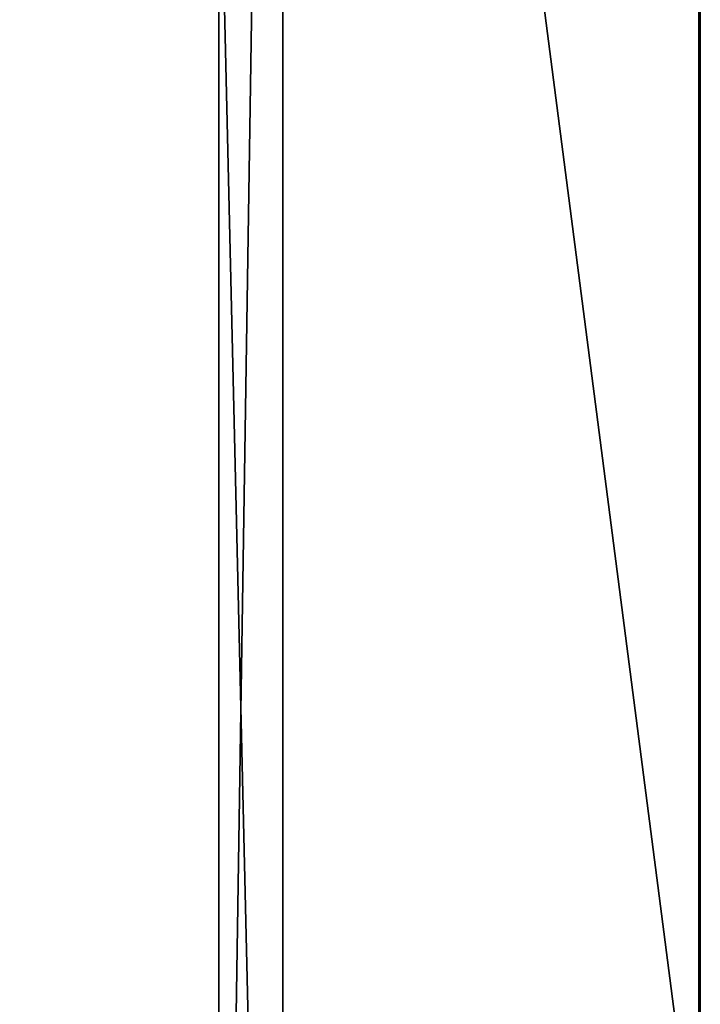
# Model space of a CAD drawing. Header units: millimetres. Extents: x -25 to 71, y -3 to 471.
# Tile 84 of 199: x 68.65 to 70.6, y 46.45 to 49.27. Entities that reach past the tile are written whole.
import ezdxf

# ---------------------------------------------------------------- set-up
doc = ezdxf.new("R2010")
doc.units = ezdxf.units.MM
doc.header["$LTSCALE"] = 65.185185
for name, color, linetype in [('1040', 7, 'CONTINUOUS'), ('1041', 7, 'CONTINUOUS'), ('1077', 7, 'CONTINUOUS'), ('1080', 7, 'CONTINUOUS'), ('1081', 7, 'CONTINUOUS')]:
    doc.layers.add(name, color=color, linetype=linetype)

msp = doc.modelspace()

# ---------------------------------------------------------------- linework, layer by layer
at = {"layer": '1040', "linetype": 'CONTINUOUS'}
for points in [[(70.6, 45.9175, 16.4451), (70.6, 51.4982, -16.8779), (70.6, 51.4983, 16.8779), (70.6, 45.9175, 16.4451)], [(70.6, 45.9174, -16.4451), (70.6, 51.4982, -16.8779), (70.6, 45.9175, 16.4451), (70.6, 45.9174, -16.4451)]]:
    msp.add_3dface(points, dxfattribs=at)
at = {"layer": '1041', "linetype": 'CONTINUOUS'}
for points in [[(43.1, 49.7169, -21.9982), (43.1, 50, -22), (69.2193, 43.2016, -20.9232), (43.1, 49.7169, -21.9982)], [(69.2193, 43.2016, -20.9232), (43.1, 50, -22), (69.2193, 50, -22), (69.2193, 43.2016, -20.9232)], [(43.1, 49.4339, 21.9927), (43.5503, 45.2139, 21.4731), (69.2193, 50, 22), (43.1, 49.4339, 21.9927)], [(69.2193, 50, 22), (43.5503, 45.2139, 21.4731), (69.2193, 43.2016, 20.9232), (69.2193, 50, 22)], [(43.1, 49.4339, -21.9927), (43.1, 49.7169, -21.9982), (69.2193, 43.2016, -20.9232), (43.1, 49.4339, -21.9927)], [(43.1, 49.4339, -21.9927), (69.2193, 43.2016, -20.9232), (43.5503, 45.2139, -21.4731), (43.1, 49.4339, -21.9927)]]:
    msp.add_3dface(points, dxfattribs=at)
at = {"layer": '1077', "linetype": 'CONTINUOUS'}
for points in [[(70.5956, 45.8821, 16.5541), (70.5956, 56.9509, 15.5782), (69.4028, 55.0892, 21.2794), (70.5956, 45.8821, 16.5541)], [(70.5956, 56.9509, -15.5781), (70.5956, 45.8821, -16.5541), (69.4028, 55.0892, -21.2794), (70.5956, 56.9509, -15.5781)], [(69.4028, 42.1472, 20.4217), (70.5956, 45.8821, 16.5541), (69.4028, 55.0892, 21.2794), (69.4028, 42.1472, 20.4217)], [(69.4028, 55.0892, -21.2794), (70.5956, 45.8821, -16.5541), (69.4028, 42.1472, -20.4217), (69.4028, 55.0892, -21.2794)]]:
    msp.add_3dface(points, dxfattribs=at)
at = {"layer": '1080', "linetype": 'CONTINUOUS'}
for points in [[(70.6, 51.4982, -16.8779), (70.6, 45.9174, -16.4451), (70.5956, 56.9509, -15.5781), (70.6, 51.4982, -16.8779)], [(70.6, 45.9174, -16.4451), (70.5956, 45.8821, -16.5541), (70.5956, 56.9509, -15.5781), (70.6, 45.9174, -16.4451)], [(70.6, 51.4983, 16.8779), (70.5956, 56.9509, 15.5782), (70.5956, 45.8821, 16.5541), (70.6, 51.4983, 16.8779)], [(70.6, 45.9175, 16.4451), (70.6, 51.4983, 16.8779), (70.5956, 45.8821, 16.5541), (70.6, 45.9175, 16.4451)]]:
    msp.add_3dface(points, dxfattribs=at)
at = {"layer": '1081', "linetype": 'CONTINUOUS'}
for points in [[(69.2193, 50, 22), (69.2193, 43.2016, 20.9232), (69.4028, 55.0892, 21.2794), (69.2193, 50, 22)], [(69.2193, 43.2016, 20.9232), (69.4028, 42.1472, 20.4217), (69.4028, 55.0892, 21.2794), (69.2193, 43.2016, 20.9232)], [(69.2193, 50, -22), (69.4028, 55.0892, -21.2794), (69.4028, 42.1472, -20.4217), (69.2193, 50, -22)], [(69.2193, 43.2016, -20.9232), (69.2193, 50, -22), (69.4028, 42.1472, -20.4217), (69.2193, 43.2016, -20.9232)]]:
    msp.add_3dface(points, dxfattribs=at)

doc.saveas('drawing.dxf')
